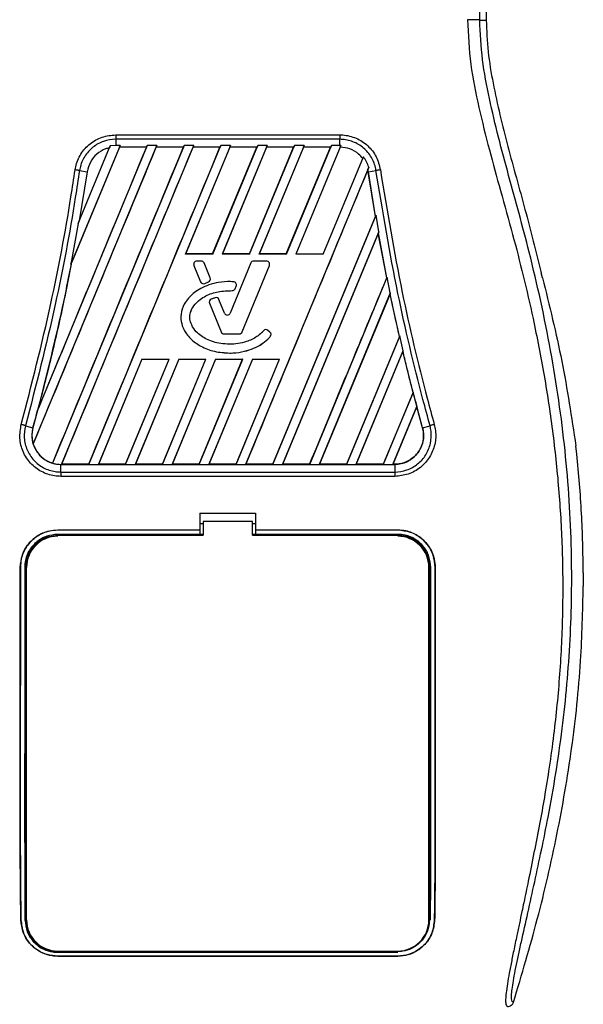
# Model space of a CAD drawing. Header units: millimetres. Extents: x 0 to 420, y 0 to 297.
# Tile 23 of 71: x 77 to 82, y 223 to 232. Entities that reach past the tile are written whole.
import ezdxf

# ---------------------------------------------------------------- set-up
doc = ezdxf.new("R2010")
doc.units = ezdxf.units.MM

msp = doc.modelspace()

# ---------------------------------------------------------------- linework, layer by layer
at = {"color": 7, "linetype": 'Continuous', "lineweight": 25}
for p, q in [((81.05496, 233.48273), (81.05496, 232.10156)), ((80.99717, 232.10156), (81.05496, 232.10156)), ((77.73625, 231.07325), (79.74408, 231.07325)), ((77.73625, 231.03331), (77.73625, 230.97893)), ((79.74407, 231.03331), (77.73625, 231.03331)), ((79.74407, 230.97893), (79.74407, 231.03331)), ((76.99739, 228.30455), (78.10516, 230.97893)), ((78.01941, 230.97893), (77.03944, 228.61305)), ((78.34915, 230.97893), (77.1704, 228.13317)), ((77.25166, 228.12235), (78.43489, 230.97893)), ((77.77542, 230.97893), (77.33494, 229.9155)), ((77.76973, 230.96215), (77.3429, 229.93218)), ((77.39932, 230.27795), (77.68785, 230.97453)), ((77.49566, 228.12235), (78.67889, 230.97893)), ((77.68785, 230.97453), (77.68026, 230.9569)), ((77.73625, 230.97893), (77.68785, 230.97453)), ((77.77542, 230.97893), (77.73625, 230.97893)), ((77.76913, 230.96303), (77.77542, 230.97893)), ((78.01253, 230.96303), (77.76913, 230.96303)), ((77.76913, 230.96303), (77.76973, 230.96215)), ((78.0112, 230.96215), (77.76973, 230.96215)), ((78.01253, 230.96303), (78.0112, 230.96215)), ((78.01253, 230.96303), (78.01941, 230.97893)), ((78.10516, 230.97893), (78.01941, 230.97893)), ((78.10516, 230.97893), (78.09887, 230.96303)), ((78.34227, 230.96303), (78.09887, 230.96303)), ((78.09947, 230.96215), (78.09887, 230.96303)), ((78.34094, 230.96215), (78.09947, 230.96215)), ((78.34227, 230.96303), (78.34094, 230.96215)), ((78.34227, 230.96303), (78.34915, 230.97893)), ((78.43489, 230.97893), (78.34915, 230.97893)), ((78.76463, 230.97893), (78.36141, 230.00547)), ((78.75894, 230.96215), (78.36289, 230.00646)), ((78.43489, 230.97893), (78.42861, 230.96303)), ((78.67201, 230.96303), (78.42861, 230.96303)), ((78.4292, 230.96215), (78.42861, 230.96303)), ((78.67068, 230.96215), (78.4292, 230.96215)), ((78.60475, 230.00646), (79.00041, 230.96215)), ((78.60541, 230.00547), (79.00863, 230.97893)), ((78.67068, 230.96215), (78.67201, 230.96303)), ((78.67889, 230.97893), (78.67201, 230.96303)), ((78.76463, 230.97893), (78.67889, 230.97893)), ((79.09437, 230.97893), (78.69115, 230.00547)), ((79.08868, 230.96215), (78.69262, 230.00646)), ((78.75835, 230.96303), (78.76463, 230.97893)), ((79.00175, 230.96303), (78.75835, 230.96303)), ((78.75835, 230.96303), (78.75894, 230.96215)), ((79.00041, 230.96215), (78.75894, 230.96215)), ((78.93448, 230.00646), (79.33015, 230.96215)), ((78.93514, 230.00547), (79.33836, 230.97893)), ((79.00041, 230.96215), (79.00175, 230.96303)), ((79.00863, 230.97893), (79.00175, 230.96303)), ((79.09437, 230.97893), (79.00863, 230.97893)), ((79.42411, 230.97893), (79.02089, 230.00547)), ((79.41842, 230.96215), (79.02236, 230.00646)), ((79.08808, 230.96303), (79.09437, 230.97893)), ((79.33148, 230.96303), (79.08808, 230.96303)), ((79.08808, 230.96303), (79.08868, 230.96215)), ((79.33015, 230.96215), (79.08868, 230.96215)), ((79.26422, 230.00646), (79.65989, 230.96215)), ((79.26488, 230.00547), (79.6681, 230.97893)), ((79.33015, 230.96215), (79.33148, 230.96303)), ((79.33836, 230.97893), (79.33148, 230.96303)), ((79.42411, 230.97893), (79.33836, 230.97893)), ((79.75377, 230.97875), (79.35062, 230.00547)), ((79.41782, 230.96303), (79.42411, 230.97893)), ((79.66122, 230.96303), (79.41782, 230.96303)), ((79.41782, 230.96303), (79.41842, 230.96215)), ((79.65989, 230.96215), (79.41842, 230.96215)), ((79.65989, 230.96215), (79.66122, 230.96303)), ((79.6681, 230.97893), (79.66122, 230.96303)), ((79.74407, 230.97893), (79.6681, 230.97893)), ((79.75377, 230.97875), (79.74407, 230.97893)), ((79.74755, 230.96301), (79.75377, 230.97875)), ((79.59462, 230.00547), (79.95528, 230.87619)), ((79.95528, 230.87619), (79.9491, 230.86189)), ((80.00261, 230.78345), (78.90035, 228.12235)), ((79.99527, 230.76519), (80.00261, 230.78345)), ((77.4807, 230.74287), (77.40996, 230.30392)), ((77.41234, 230.75404), (77.4807, 230.74287)), ((79.99527, 230.76519), (79.99503, 230.76224)), ((79.99872, 230.74273), (79.99503, 230.76224)), ((79.99962, 230.74287), (79.99527, 230.76519)), ((79.99872, 230.74273), (79.99962, 230.74287)), ((80.06281, 230.34242), (79.99872, 230.74273)), ((79.99962, 230.74287), (80.06798, 230.75404)), ((80.06376, 230.34232), (79.99962, 230.74287)), ((79.14379, 228.12318), (80.06281, 230.34242)), ((79.14434, 228.12235), (80.06861, 230.35374)), ((80.06281, 230.34242), (80.06376, 230.34232)), ((80.06861, 230.35374), (80.06376, 230.34232)), ((80.09311, 230.20588), (80.06861, 230.35374)), ((77.39932, 230.27795), (77.33494, 229.9155)), ((77.40996, 230.30392), (77.39932, 230.27795)), ((80.09311, 230.20588), (79.23009, 228.12235)), ((80.08891, 230.19312), (79.23133, 228.12318)), ((80.08926, 230.19634), (80.08891, 230.19312)), ((80.16487, 229.7926), (80.08891, 230.19312)), ((80.08926, 230.19634), (80.09311, 230.20588)), ((80.16582, 229.79251), (80.08926, 230.19634)), ((78.36141, 230.00547), (78.36289, 230.00646)), ((78.60541, 230.00547), (78.36141, 230.00547)), ((78.60475, 230.00646), (78.36289, 230.00646)), ((78.60475, 230.00646), (78.60541, 230.00547)), ((78.69115, 230.00547), (78.69262, 230.00646)), ((78.93514, 230.00547), (78.69115, 230.00547)), ((78.93448, 230.00646), (78.69262, 230.00646)), ((78.93448, 230.00646), (78.93514, 230.00547)), ((79.02089, 230.00547), (79.02236, 230.00646)), ((79.26488, 230.00547), (79.02089, 230.00547)), ((79.26422, 230.00646), (79.02236, 230.00646)), ((79.26422, 230.00646), (79.26488, 230.00547)), ((79.59462, 230.00547), (79.35062, 230.00547)), ((77.33494, 229.9155), (77.34202, 229.93244)), ((77.34202, 229.93244), (77.3429, 229.93218)), ((78.43679, 229.90454), (78.4367, 229.9045)), ((78.4367, 229.9045), (78.49715, 229.75643)), ((78.43679, 229.90454), (78.49724, 229.75646)), ((78.46266, 229.94304), (78.46266, 229.94314)), ((78.50189, 229.94314), (78.46266, 229.94314)), ((78.50189, 229.94304), (78.46266, 229.94304)), ((78.50189, 229.94304), (78.50189, 229.94314)), ((78.52776, 229.92566), (78.52785, 229.9257)), ((78.58237, 229.79193), (78.52776, 229.92566)), ((78.58245, 229.79196), (78.52785, 229.9257)), ((78.94613, 229.9257), (78.76295, 229.47705)), ((78.94622, 229.92566), (78.76304, 229.47701)), ((78.87025, 229.30871), (79.11352, 229.90454)), ((78.87034, 229.30867), (79.11361, 229.9045)), ((78.94622, 229.92566), (78.94613, 229.9257)), ((78.97209, 229.94304), (78.97209, 229.94314)), ((79.08765, 229.94314), (78.97209, 229.94314)), ((79.08765, 229.94304), (78.97209, 229.94304)), ((79.08765, 229.94304), (79.08765, 229.94314)), ((79.11352, 229.90454), (79.11361, 229.9045)), ((81.55982, 229.7929), (81.54845, 229.8387)), ((78.49724, 229.75646), (78.49715, 229.75643)), ((78.53414, 229.74135), (78.56752, 229.75569)), ((78.53414, 229.74135), (78.53418, 229.74126)), ((78.53418, 229.74126), (78.56756, 229.7556)), ((78.56752, 229.75569), (78.56756, 229.7556)), ((78.58237, 229.79193), (78.58245, 229.79196)), ((78.79117, 229.75775), (78.79118, 229.75785)), ((78.80543, 229.69542), (78.81533, 229.71907)), ((78.80552, 229.69538), (78.81542, 229.71903)), ((78.81533, 229.71907), (78.81542, 229.71903)), ((79.47408, 228.12235), (80.16813, 229.79793)), ((80.16487, 229.7926), (80.16582, 229.79251)), ((80.16813, 229.79793), (80.16582, 229.79251)), ((80.19624, 229.65879), (80.16813, 229.79793)), ((78.77967, 229.67827), (78.77967, 229.67817)), ((78.80543, 229.69542), (78.80552, 229.69538)), ((80.19624, 229.65879), (79.55982, 228.12235)), ((80.19389, 229.6506), (79.56107, 228.12318)), ((80.19418, 229.65369), (80.19389, 229.6506)), ((80.19418, 229.65369), (80.19624, 229.65879)), ((78.57561, 229.56453), (78.57552, 229.56449)), ((78.57552, 229.56449), (78.67996, 229.30867)), ((78.57561, 229.56453), (78.68005, 229.30871)), ((78.59084, 229.60093), (78.5908, 229.60102)), ((78.62758, 229.61406), (78.62755, 229.61416)), ((78.66159, 229.59789), (78.66168, 229.59793)), ((78.71094, 229.47701), (78.66159, 229.59789)), ((78.71103, 229.47705), (78.66168, 229.59793)), ((78.71094, 229.47701), (78.71103, 229.47705)), ((78.76304, 229.47701), (78.76295, 229.47705)), ((78.68005, 229.30871), (78.67996, 229.30867)), ((78.70592, 229.29132), (78.70592, 229.29123)), ((78.70592, 229.29132), (78.84438, 229.29132)), ((78.70592, 229.29123), (78.84438, 229.29123)), ((78.84438, 229.29132), (78.84438, 229.29123)), ((78.87025, 229.30871), (78.87034, 229.30867)), ((79.06109, 229.31915), (79.06102, 229.31921)), ((79.10007, 229.32226), (79.10013, 229.32234)), ((79.11817, 229.30717), (79.10007, 229.32226)), ((79.11823, 229.30724), (79.10013, 229.32234)), ((79.11817, 229.30717), (79.11823, 229.30724)), ((80.28038, 229.27289), (79.80382, 228.12235)), ((80.27846, 229.26837), (80.28038, 229.27289)), ((80.31099, 229.13976), (80.28038, 229.27289)), ((79.1213, 229.2673), (79.12137, 229.26724)), ((80.2775, 229.26845), (79.80326, 228.12318)), ((80.27846, 229.26837), (80.2775, 229.26845)), ((78.75854, 229.11918), (78.75854, 229.11908)), ((79.88956, 228.12235), (80.31099, 229.13976)), ((79.8908, 228.12318), (80.30914, 229.1328)), ((80.30914, 229.1328), (80.30937, 229.13576)), ((80.3996, 228.76704), (80.30914, 229.1328)), ((80.31099, 229.13976), (80.30937, 229.13576)), ((77.97139, 229.06386), (77.5814, 228.12235)), ((77.97202, 229.06291), (77.58264, 228.12318)), ((77.82484, 228.12318), (78.21396, 229.06291)), ((77.82539, 228.12235), (78.21538, 229.06386)), ((78.30112, 229.06386), (77.91114, 228.12235)), ((78.30176, 229.06291), (77.91238, 228.12318)), ((77.97139, 229.06386), (78.21538, 229.06386)), ((77.97202, 229.06291), (77.97139, 229.06386)), ((77.97202, 229.06291), (78.21396, 229.06291)), ((78.15457, 228.12318), (78.54369, 229.06291)), ((78.15513, 228.12235), (78.54512, 229.06386)), ((78.21538, 229.06386), (78.21396, 229.06291)), ((78.63086, 229.06386), (78.24087, 228.12235)), ((78.6315, 229.06291), (78.24212, 228.12318)), ((78.30112, 229.06386), (78.54512, 229.06386)), ((78.30176, 229.06291), (78.30112, 229.06386)), ((78.30176, 229.06291), (78.54369, 229.06291)), ((78.48431, 228.12318), (78.87343, 229.06291)), ((78.48487, 228.12235), (78.87485, 229.06386)), ((78.54512, 229.06386), (78.54369, 229.06291)), ((78.9606, 229.06386), (78.57061, 228.12235)), ((78.96123, 229.06291), (78.57186, 228.12318)), ((78.63086, 229.06386), (78.87485, 229.06386)), ((78.6315, 229.06291), (78.63086, 229.06386)), ((78.6315, 229.06291), (78.87343, 229.06291)), ((78.81405, 228.12318), (79.20317, 229.06291)), ((78.81461, 228.12235), (79.20459, 229.06386)), ((78.87485, 229.06386), (78.87343, 229.06291)), ((78.9606, 229.06386), (79.20459, 229.06386)), ((78.96123, 229.06291), (78.9606, 229.06386)), ((78.96123, 229.06291), (79.20317, 229.06291)), ((79.20459, 229.06386), (79.20317, 229.06291)), ((80.3996, 228.76704), (80.133, 228.12318)), ((80.40089, 228.76776), (80.13355, 228.12235)), ((80.40055, 228.76697), (80.3996, 228.76704)), ((80.40055, 228.76697), (80.40089, 228.76776)), ((80.42088, 228.68877), (80.40089, 228.76776)), ((80.48519, 228.44965), (80.42088, 228.68878)), ((77.03944, 228.61305), (77.0438, 228.62596)), ((80.2193, 228.12235), (80.43372, 228.64001)), ((80.22054, 228.12318), (80.43353, 228.63719)), ((80.43353, 228.63719), (80.43372, 228.64001)), ((80.48431, 228.44941), (80.43353, 228.63719)), ((76.92849, 228.46858), (76.99512, 228.44965)), ((76.99515, 228.44965), (76.99512, 228.44965)), ((80.48431, 228.44941), (80.48519, 228.44965)), ((80.48519, 228.44965), (80.55182, 228.46858)), ((76.99739, 228.30455), (76.99831, 228.30451)), ((81.86743, 228.21313), (81.85842, 228.28946)), ((77.16992, 228.13419), (77.1704, 228.13317)), ((77.25291, 228.12318), (77.25166, 228.12235)), ((77.4951, 228.12318), (77.25291, 228.12318)), ((77.4951, 228.12318), (77.49566, 228.12235)), ((77.5814, 228.12235), (77.58264, 228.12318)), ((77.82484, 228.12318), (77.58264, 228.12318)), ((77.82484, 228.12318), (77.82539, 228.12235)), ((77.91114, 228.12235), (77.91238, 228.12318)), ((78.15457, 228.12318), (77.91238, 228.12318)), ((78.15457, 228.12318), (78.15513, 228.12235)), ((78.24087, 228.12235), (78.24212, 228.12318)), ((78.48431, 228.12318), (78.24212, 228.12318)), ((78.48431, 228.12318), (78.48487, 228.12235)), ((78.57061, 228.12235), (78.57186, 228.12318)), ((78.81405, 228.12318), (78.57186, 228.12318)), ((78.81405, 228.12318), (78.81461, 228.12235)), ((78.90035, 228.12235), (78.90159, 228.12318)), ((79.14379, 228.12318), (78.90159, 228.12318)), ((79.14379, 228.12318), (79.14434, 228.12235)), ((79.23009, 228.12235), (79.23133, 228.12318)), ((79.47352, 228.12318), (79.23133, 228.12318)), ((79.47352, 228.12318), (79.47408, 228.12235)), ((79.55982, 228.12235), (79.56107, 228.12318)), ((79.80326, 228.12318), (79.56107, 228.12318)), ((79.80382, 228.12235), (79.80326, 228.12318)), ((79.8908, 228.12318), (79.88956, 228.12235)), ((80.133, 228.12318), (79.8908, 228.12318)), ((80.13355, 228.12235), (80.133, 228.12318)), ((80.22054, 228.12318), (80.2193, 228.12235)), ((80.23589, 228.12318), (80.22054, 228.12318)), ((80.23589, 228.12318), (80.23589, 228.12225)), ((77.24443, 228.12235), (77.24443, 228.12225)), ((77.24443, 228.12235), (77.25166, 228.12235)), ((77.24443, 228.05375), (77.24443, 228.12225)), ((77.24443, 228.12225), (80.23589, 228.12225)), ((77.24443, 228.05375), (80.23589, 228.05375)), ((77.49566, 228.12235), (77.5814, 228.12235)), ((77.82539, 228.12235), (77.91114, 228.12235)), ((78.15513, 228.12235), (78.24087, 228.12235)), ((78.48487, 228.12235), (78.57061, 228.12235)), ((78.81461, 228.12235), (78.90035, 228.12235)), ((79.14434, 228.12235), (79.23009, 228.12235)), ((79.47408, 228.12235), (79.55982, 228.12235)), ((79.80382, 228.12235), (79.88956, 228.12235)), ((80.13355, 228.12235), (80.2193, 228.12235)), ((80.23589, 228.12225), (80.23589, 228.05375)), ((80.23589, 228.01474), (77.24443, 228.01474)), ((78.49091, 227.68486), (78.98941, 227.68486)), ((78.49091, 227.68486), (78.49091, 227.5344)), ((78.98941, 227.68486), (78.98941, 227.5344)), ((78.5186, 227.60925), (78.5186, 227.48739)), ((78.96171, 227.60925), (78.5186, 227.60925)), ((78.96171, 227.48739), (78.96171, 227.60925)), ((77.21697, 227.5344), (78.49091, 227.5344)), ((77.21697, 227.53392), (77.21697, 227.5344)), ((78.49091, 227.53392), (77.21697, 227.53392)), ((78.5186, 227.58979), (78.49091, 227.58979)), ((78.49091, 227.5344), (78.49091, 227.53392)), ((78.49091, 227.53392), (78.49091, 227.49522)), ((78.98941, 227.58979), (78.96171, 227.58979)), ((78.98941, 227.5344), (80.26335, 227.5344)), ((78.98941, 227.5344), (78.98941, 227.53392)), ((78.98941, 227.53392), (78.98941, 227.49522)), ((80.26335, 227.53392), (78.98941, 227.53392)), ((80.26335, 227.53392), (80.26335, 227.5344)), ((78.49091, 227.49522), (77.21697, 227.49522)), ((77.45112, 227.49261), (77.25976, 227.49261)), ((78.49091, 227.49522), (78.49091, 227.49279)), ((78.5186, 227.49279), (78.49091, 227.49279)), ((78.98941, 227.49279), (78.96171, 227.49279)), ((80.26335, 227.49522), (78.98941, 227.49522)), ((78.98941, 227.49522), (78.98941, 227.49279)), ((80.22055, 227.49261), (80.0292, 227.49261)), ((76.8826, 227.19967), (76.88212, 227.19967)), ((76.93809, 224.04251), (76.93809, 227.19966)), ((80.54222, 224.04251), (80.54222, 227.19966)), ((80.59771, 227.19967), (80.5982, 227.19967)), ((81.92501, 227.15208), (81.92501, 227.03264)), ((76.88748, 224.04224), (76.88695, 224.04224)), ((80.59284, 224.04224), (80.59337, 224.04224)), ((77.21697, 223.75222), (80.26335, 223.75222)), ((77.21697, 223.7191), (80.26335, 223.7191)), ((77.21697, 223.7191), (77.21697, 223.7185)), ((80.26335, 223.7185), (77.21697, 223.7185)), ((77.25401, 223.75469), (77.24995, 223.75849)), ((77.25401, 223.75469), (77.45688, 223.75469)), ((78.70337, 223.75888), (78.7078, 223.75445)), ((78.7078, 223.75888), (78.7078, 223.75445)), ((78.77251, 223.75445), (78.7078, 223.75445)), ((78.77251, 223.75445), (78.77693, 223.75886)), ((78.77251, 223.75445), (78.77251, 223.75886)), ((80.02344, 223.75469), (80.01931, 223.75856)), ((80.02344, 223.75469), (80.22631, 223.75469)), ((80.26335, 223.7191), (80.26335, 223.7185))]:
    msp.add_line(p, q, dxfattribs=at)
at = {"color": 7, "linetype": 'Continuous', "lineweight": 25, "flags": 128}
for points in [[(77.21697, 227.48739), (77.52716, 227.48739), (78.5186, 227.48739)], [(78.96171, 227.48739), (79.51563, 227.48739), (80.26335, 227.48739)]]:
    msp.add_lwpolyline(points, dxfattribs=at)
at = {"color": 7, "linetype": 'Continuous', "lineweight": 25}
for centre, radius, start, end in [((78.46266, 229.9151), 0.02804, 90, 202.209257), ((78.46266, 229.9151), 0.02794, 90, 202.209257), ((78.50189, 229.9151), 0.02804, 22.209268, 90), ((78.50189, 229.9151), 0.02794, 22.209268, 90), ((78.97209, 229.9151), 0.02804, 90, 157.790711), ((78.97209, 229.9151), 0.02794, 90, 157.790711), ((79.08765, 229.9151), 0.02804, 337.790712, 90), ((79.08765, 229.9151), 0.02794, 337.790712, 90), ((78.52311, 229.76703), 0.02804, 202.209257, 293.245837), ((78.52311, 229.76703), 0.02794, 202.209257, 293.245837), ((78.55649, 229.78137), 0.02794, 293.245837, 22.209268), ((78.55649, 229.78137), 0.02804, 293.245837, 22.209268), ((78.78955, 229.72985), 0.02794, 337.290493, 86.671349), ((78.78955, 229.72985), 0.02804, 337.290493, 86.671349), ((78.77965, 229.70621), 0.02794, 270.034995, 337.290493), ((78.77965, 229.70621), 0.02804, 270.034995, 337.290493), ((78.60148, 229.57509), 0.02804, 112.378703, 202.209291), ((78.60148, 229.57509), 0.02794, 112.378703, 202.209291), ((78.63572, 229.58733), 0.02804, 22.209261, 106.934979), ((78.63572, 229.58733), 0.02794, 22.209261, 106.934979), ((78.73699, 229.48764), 0.02814, 202.209261, 337.790711), ((78.73699, 229.48764), 0.02804, 202.209261, 337.790711), ((78.70592, 229.31927), 0.02804, 202.209291, 270), ((78.70592, 229.31927), 0.02794, 202.209291, 270), ((78.84438, 229.31927), 0.02794, 270, 337.790712), ((78.84438, 229.31927), 0.02804, 270, 337.790712), ((79.08217, 229.30081), 0.02804, 50.16689, 138.977091), ((79.08217, 229.30081), 0.02794, 50.16689, 138.977091), ((79.10027, 229.28571), 0.02794, 318.805903, 50.16689), ((79.10027, 229.28571), 0.02804, 318.805903, 50.16689), ((99.19171, 233.60674), 19.4044, 194.681483, 194.830401), ((58.28861, 233.60674), 19.4044, 344.587332, 345.087235), ((77.24443, 228.38092), 0.25857, 164.587332, 197.180089), ((77.24443, 228.38092), 0.25857, 253.364009, 270), ((77.21697, 227.19966), 0.27888, 90, 180), ((80.26335, 227.19966), 0.27888, 0, 90), ((77.21697, 224.04251), 0.27888, 180, 270), ((80.26335, 224.04251), 0.27888, 270, 0)]:
    msp.add_arc(centre, radius, start, end, dxfattribs=at)
for points, knots in [([(80.99717, 232.10156), (80.99756, 232.2509), (80.99836, 232.55463), (80.99993, 233.01769), (81.00178, 233.48889), (81.0038, 233.94253), (81.0059, 234.37297), (81.00751, 234.6807), (81.00863, 234.88708), (81.00921, 234.99342), (81.00981, 235.1018), (81.01043, 235.21222), (81.01107, 235.32469), (81.01172, 235.43747), (81.01241, 235.55664), (81.01318, 235.68832), (81.01408, 235.84035), (81.01509, 236.01272), (81.01619, 236.19748), (81.0174, 236.4024), (81.01878, 236.62284), (81.02054, 236.85793), (81.02285, 237.07996), (81.02613, 237.28336), (81.03079, 237.46725), (81.03766, 237.63943), (81.04574, 237.77963), (81.05389, 237.89661), (81.06142, 237.99161), (81.06802, 238.07339), (81.07445, 238.12585), (81.0794, 238.14759), (81.08354, 238.15834), (81.08692, 238.16375), (81.09049, 238.16659), (81.09293, 238.16661), (81.09418, 238.16662)], [0, 0, 0, 0, 0.06946876, 0.14129082, 0.21546943, 0.28878046, 0.35249328, 0.41592792, 0.43212319, 0.44863682, 0.46546884, 0.48261925, 0.50008806, 0.51787528, 0.53516899, 0.55562395, 0.57924015, 0.60601761, 0.63595633, 0.6653451, 0.70151587, 0.73871879, 0.77505525, 0.80544439, 0.8348007, 0.86386977, 0.89313471, 0.91269266, 0.93347159, 0.95287654, 0.9643483, 0.97519881, 0.98089522, 0.9869973, 0.99335869, 1, 1, 1, 1]), ([(80.88682, 232.10463), (80.89387, 231.97056), (80.90781, 231.70548), (80.98773, 231.318), (81.0808, 230.94257), (81.18556, 230.56482), (81.29062, 230.18984), (81.38905, 229.80818), (81.48587, 229.38736), (81.57795, 228.91475), (81.6563, 228.39487), (81.71049, 227.87231), (81.74047, 227.33966), (81.74315, 226.7968), (81.71723, 226.24551), (81.67169, 225.78326), (81.62154, 225.41504), (81.57883, 225.1488), (81.53257, 224.89383), (81.4831, 224.64327), (81.44277, 224.44098), (81.41213, 224.29322), (81.39325, 224.20256), (81.37311, 224.10757), (81.35214, 224.00861), (81.33231, 223.91473), (81.31514, 223.83342), (81.30159, 223.76798), (81.28898, 223.70624), (81.27739, 223.64805), (81.26321, 223.57426), (81.24796, 223.48924), (81.23544, 223.40512), (81.22905, 223.34108), (81.22909, 223.29758), (81.23465, 223.27155), (81.24288, 223.26858), (81.24707, 223.26707)], [0, 0, 0, 0, 0.0416065, 0.0822607, 0.1224589, 0.1616664, 0.2038605, 0.2432792, 0.2839298, 0.3378062, 0.3926111, 0.4469834, 0.500736, 0.5580634, 0.6153257, 0.6718893, 0.7021057, 0.7306132, 0.7555393, 0.7824984, 0.8098129, 0.8199097, 0.8308441, 0.8397938, 0.8517874, 0.8646543, 0.8727782, 0.8813003, 0.8891477, 0.8967682, 0.9048894, 0.9206626, 0.9367507, 0.9525373, 0.9679622, 0.9836747, 1, 1, 1, 1]), ([(80.99717, 232.10156), (80.99464, 232.10193), (80.9894, 232.10269), (80.96333, 232.10369), (80.92744, 232.10441), (80.90003, 232.10456), (80.88682, 232.10463)], [0, 0, 0, 0, 0.2412015, 0.5, 0.7587985, 1, 1, 1, 1]), ([(81.30021, 223.30608), (81.29609, 223.3073), (81.28789, 223.30973), (81.28205, 223.33377), (81.28199, 223.37532), (81.28856, 223.43673), (81.30155, 223.51699), (81.32016, 223.61369), (81.34336, 223.72412), (81.37859, 223.88467), (81.42829, 224.10482), (81.48922, 224.38147), (81.55122, 224.67004), (81.64405, 225.12621), (81.74497, 225.75256), (81.81629, 226.55076), (81.8288, 227.38306), (81.77286, 228.2489), (81.64284, 229.14234), (81.48804, 229.8475), (81.35033, 230.36778), (81.25579, 230.71004), (81.16374, 231.05272), (81.0822, 231.39738), (81.01447, 231.74633), (81.00295, 231.98291), (80.99717, 232.10156)], [0, 0, 0, 0, 0.0154023, 0.0306186, 0.0458978, 0.0611515, 0.0763524, 0.0916759, 0.1069667, 0.1223964, 0.1531196, 0.1841395, 0.2146453, 0.2457555, 0.3295656, 0.4129092, 0.4960821, 0.5895924, 0.6838677, 0.7780859, 0.8151003, 0.8521196, 0.8891029, 0.926018, 0.9628961, 1, 1, 1, 1]), ([(81.05496, 232.10156), (81.05886, 232.00665), (81.06667, 231.81669), (81.13202, 231.43804), (81.24553, 230.9677), (81.40563, 230.40624), (81.50084, 230.02788), (81.54845, 229.8387)], [0, 0, 0, 0, 0.1226487, 0.2454767, 0.4957363, 0.7478713, 1, 1, 1, 1]), ([(77.3734, 230.76007), (77.37494, 230.76902), (77.38347, 230.81846), (77.41951, 230.90473), (77.50274, 230.99782), (77.61256, 231.06108), (77.69502, 231.06919), (77.73625, 231.07325)], [0, 0, 0, 0, 0.052396, 0.2895037, 0.5264141, 0.7632194, 1, 1, 1, 1]), ([(77.73625, 231.03331), (77.73625, 231.03331), (77.69964, 231.03331), (77.62584, 231.02079), (77.528, 230.96655), (77.45344, 230.88302), (77.42178, 230.8061), (77.41354, 230.76207), (77.41234, 230.75405), (77.41234, 230.75404)], [0, 0, 0, 0, 0.0000072, 0.236697, 0.4734509, 0.7103734, 0.9475589, 0.9999928, 1, 1, 1, 1]), ([(80.06798, 230.75404), (80.06798, 230.75405), (80.06255, 230.79035), (80.0392, 230.86166), (79.97094, 230.95053), (79.87723, 231.01187), (79.79662, 231.0317), (79.75204, 231.0333), (79.74407, 231.03331), (79.74407, 231.03331)], [0, 0, 0, 0, 0.0000072, 0.2373779, 0.4746162, 0.7116191, 0.9484337, 0.9999928, 1, 1, 1, 1]), ([(79.74408, 231.07325), (79.75301, 231.07304), (79.80299, 231.0719), (79.8935, 231.04902), (79.99787, 230.98034), (80.07665, 230.88085), (80.09683, 230.80034), (80.10692, 230.76009)], [0, 0, 0, 0, 0.0515719, 0.2884831, 0.5255349, 0.7627603, 1, 1, 1, 1]), ([(76.99831, 228.30451), (77.18181, 228.74746), (77.54883, 229.63337), (77.91592, 230.51922), (78.09947, 230.96215)], [0, 0, 0, 0, 0.5000015, 1, 1, 1, 1]), ([(78.0112, 230.96215), (77.85001, 230.57279), (77.52761, 229.79405), (77.20507, 229.01533), (77.0438, 228.62596)], [0, 0, 0, 0, 0.4999874, 1, 1, 1, 1]), ([(78.34094, 230.96215), (78.14579, 230.49082), (77.75548, 229.54817), (77.36511, 228.60552), (77.16992, 228.13419)], [0, 0, 0, 0, 0.4999948, 1, 1, 1, 1]), ([(77.25291, 228.12318), (77.44894, 228.59636), (77.84102, 229.5427), (78.23314, 230.489), (78.4292, 230.96215)], [0, 0, 0, 0, 0.5000012, 1, 1, 1, 1]), ([(77.68026, 230.9569), (77.66881, 230.95385), (77.62789, 230.94296), (77.56438, 230.90426), (77.50371, 230.83236), (77.48837, 230.7727), (77.4807, 230.74287)], [0, 0, 0, 0, 0.1145462, 0.4096455, 0.704796, 1, 1, 1, 1]), ([(77.4951, 228.12318), (77.69105, 228.59634), (78.08294, 229.54266), (78.47476, 230.48899), (78.67068, 230.96215)], [0, 0, 0, 0, 0.5000012, 1, 1, 1, 1]), ([(79.9491, 230.86189), (79.93748, 230.87521), (79.90581, 230.9115), (79.83673, 230.95274), (79.77689, 230.95963), (79.74755, 230.96301)], [0, 0, 0, 0, 0.2281145, 0.6214095, 1, 1, 1, 1]), ([(80.00261, 230.78345), (79.99709, 230.79979), (79.98586, 230.83301), (79.96559, 230.86164), (79.95528, 230.87619)], [0, 0, 0, 0, 0.4916782, 1, 1, 1, 1]), ([(76.89054, 228.47918), (76.98347, 228.83906), (77.15762, 229.51349), (77.29944, 230.27864), (77.36108, 230.67985), (77.3734, 230.76007)], [0, 0, 0, 0, 0.47789779, 0.89561471, 1, 1, 1, 1]), ([(77.41234, 230.75404), (77.39999, 230.67368), (77.33823, 230.27172), (77.19601, 229.50505), (77.02158, 228.82924), (76.92849, 228.46858)], [0, 0, 0, 0, 0.1043778, 0.5220268, 1, 1, 1, 1]), ([(77.41234, 230.75404), (77.40965, 230.75448), (77.40428, 230.75534), (77.39461, 230.75685), (77.38423, 230.75845), (77.37701, 230.75953), (77.3734, 230.76007)], [0, 0, 0, 0, 0.25, 0.5, 0.75, 1, 1, 1, 1]), ([(79.99503, 230.76224), (79.81279, 230.3224), (79.44831, 229.44271), (79.08383, 228.56303), (78.90159, 228.12318)], [0, 0, 0, 0, 0.49999932, 1, 1, 1, 1]), ([(80.55182, 228.46858), (80.53054, 228.54702), (80.4241, 228.93927), (80.24357, 229.69783), (80.12911, 230.38636), (80.06798, 230.75404)], [0, 0, 0, 0, 0.10431994, 0.52169621, 1, 1, 1, 1]), ([(80.10692, 230.76009), (80.16789, 230.39307), (80.28207, 229.70589), (80.46231, 228.94886), (80.56854, 228.55744), (80.58978, 228.47916)], [0, 0, 0, 0, 0.4783741, 0.8956847, 1, 1, 1, 1]), ([(77.34202, 229.93244), (77.32578, 229.84993), (77.29321, 229.6844), (77.24079, 229.43943), (77.18546, 229.19507), (77.12772, 228.95502), (77.06461, 228.70564), (77.01926, 228.53858), (76.99512, 228.44965)], [0, 0, 0, 0, 0.165626, 0.3322637, 0.4933703, 0.6590619, 0.8185207, 1, 1, 1, 1]), ([(77.0438, 228.62596), (77.12446, 228.94598), (77.23367, 229.37929), (77.32026, 229.81758), (77.3429, 229.93218)], [0, 0, 0, 0, 0.738548, 1, 1, 1, 1]), ([(78.79118, 229.75785), (78.78232, 229.75825), (78.73791, 229.76025), (78.66344, 229.75465), (78.57375, 229.73243), (78.50074, 229.70089), (78.44239, 229.66368), (78.39697, 229.62226), (78.35371, 229.56742), (78.31953, 229.49318), (78.31834, 229.40455), (78.34115, 229.33797), (78.37163, 229.28758), (78.41806, 229.23308), (78.48314, 229.18609), (78.55815, 229.15243), (78.64447, 229.1258), (78.71255, 229.12179), (78.75854, 229.11908)], [0, 0, 0, 0, 0.02164852, 0.10856956, 0.18114399, 0.24640746, 0.30191158, 0.34940667, 0.39578704, 0.47203869, 0.54418643, 0.60641958, 0.64144693, 0.68756284, 0.78047139, 0.83427928, 0.88806014, 1, 1, 1, 1]), ([(78.79117, 229.75775), (78.78232, 229.75815), (78.73791, 229.76015), (78.66344, 229.75456), (78.57377, 229.73233), (78.50078, 229.7008), (78.44244, 229.6636), (78.39703, 229.62218), (78.35379, 229.56736), (78.31963, 229.49315), (78.31844, 229.40455), (78.34124, 229.338), (78.37171, 229.28763), (78.41813, 229.23314), (78.4832, 229.18617), (78.55818, 229.15252), (78.64448, 229.12589), (78.71256, 229.12189), (78.75854, 229.11918)], [0, 0, 0, 0, 0.021654, 0.108597, 0.1811744, 0.2464393, 0.3019418, 0.3494353, 0.3958126, 0.4720538, 0.5441906, 0.6064137, 0.6414373, 0.6875521, 0.7804583, 0.8342673, 0.8880492, 1, 1, 1, 1]), ([(79.47352, 228.12318), (79.60224, 228.43406), (79.83265, 228.99054), (80.06314, 229.54701), (80.16487, 229.7926)], [0, 0, 0, 0, 0.5586506, 1, 1, 1, 1]), ([(81.55982, 229.7929), (81.62087, 229.54482), (81.74317, 229.04785), (81.81996, 228.54253), (81.85842, 228.28946)], [0, 0, 0, 0, 0.4991859, 1, 1, 1, 1]), ([(79.06109, 229.31915), (79.05506, 229.31263), (79.02526, 229.28043), (78.97257, 229.24663), (78.90007, 229.21778), (78.8072, 229.1962), (78.70541, 229.19705), (78.61111, 229.21761), (78.53433, 229.24746), (78.46386, 229.29702), (78.41656, 229.36443), (78.39747, 229.42545), (78.40344, 229.48669), (78.43495, 229.54933), (78.48671, 229.59625), (78.55908, 229.64333), (78.65679, 229.67424), (78.73784, 229.6769), (78.77967, 229.67827)], [0, 0, 0, 0, 0.0204815, 0.1012371, 0.1411481, 0.2005339, 0.3202598, 0.3720973, 0.4227446, 0.5098339, 0.5661373, 0.6101353, 0.6545125, 0.7046097, 0.7684411, 0.8131858, 0.9035777, 1, 1, 1, 1]), ([(79.06102, 229.31921), (79.05499, 229.3127), (79.02519, 229.2805), (78.97251, 229.24671), (78.90003, 229.21787), (78.80717, 229.1963), (78.70541, 229.19715), (78.61113, 229.21771), (78.53437, 229.24754), (78.46393, 229.29709), (78.41665, 229.36447), (78.39757, 229.42546), (78.40353, 229.48666), (78.43503, 229.54927), (78.48677, 229.59617), (78.55912, 229.64323), (78.6568, 229.67414), (78.73784, 229.6768), (78.77967, 229.67817)], [0, 0, 0, 0, 0.0204876, 0.10124655, 0.14115925, 0.20055111, 0.32028904, 0.37212729, 0.42277659, 0.50986507, 0.56615707, 0.61014236, 0.65450704, 0.70459387, 0.7684171, 0.81316291, 0.90355695, 1, 1, 1, 1]), ([(80.2775, 229.26845), (80.25351, 229.37511), (80.22489, 229.50234), (80.1982, 229.62998), (80.19389, 229.6506)], [0, 0, 0, 0, 0.8384081, 1, 1, 1, 1]), ([(80.27846, 229.26837), (80.26404, 229.33198), (80.23496, 229.4602), (80.20785, 229.58886), (80.19418, 229.65369)], [0, 0, 0, 0, 0.49605747, 1, 1, 1, 1]), ([(78.62755, 229.61416), (78.62332, 229.61282), (78.615, 229.6102), (78.60275, 229.60581), (78.59479, 229.60262), (78.5908, 229.60102)], [0, 0, 0, 0, 0.3405858, 0.6701326, 1, 1, 1, 1]), ([(78.62758, 229.61406), (78.62335, 229.61273), (78.61503, 229.61011), (78.60278, 229.60572), (78.59482, 229.60253), (78.59084, 229.60093)], [0, 0, 0, 0, 0.340666, 0.67017272, 1, 1, 1, 1]), ([(78.75854, 229.11918), (78.76741, 229.11932), (78.81187, 229.12001), (78.88459, 229.13083), (78.99363, 229.16639), (79.07243, 229.21457), (79.11407, 229.2595), (79.1213, 229.2673)], [0, 0, 0, 0, 0.06610308, 0.33163384, 0.54336895, 0.92075075, 1, 1, 1, 1]), ([(78.75854, 229.11908), (78.76741, 229.11922), (78.81187, 229.11991), (78.88459, 229.13073), (78.99365, 229.16629), (79.07248, 229.21448), (79.11414, 229.25943), (79.12137, 229.26724)], [0, 0, 0, 0, 0.0660895, 0.3315654, 0.5433039, 0.9206958, 1, 1, 1, 1]), ([(80.40055, 228.76697), (80.39015, 228.80767), (80.37008, 228.88618), (80.33965, 229.00911), (80.31998, 229.09142), (80.30937, 229.13576)], [0, 0, 0, 0, 0.33173267, 0.63995822, 1, 1, 1, 1]), ([(77.24443, 228.01474), (77.22575, 228.01561), (77.16597, 228.01838), (77.06832, 228.05205), (76.9689, 228.12857), (76.90122, 228.23391), (76.86939, 228.35658), (76.88349, 228.43831), (76.89054, 228.47918)], [0, 0, 0, 0, 0.08333741, 0.26669078, 0.45002272, 0.63333664, 0.81664971, 1, 1, 1, 1]), ([(76.92849, 228.46858), (76.92588, 228.46932), (76.92064, 228.47081), (76.91122, 228.47345), (76.9011, 228.47626), (76.89406, 228.47821), (76.89054, 228.47918)], [0, 0, 0, 0, 0.25, 0.4999999, 0.75, 1, 1, 1, 1]), ([(80.58978, 228.47916), (80.5939, 228.46095), (80.60711, 228.40263), (80.60058, 228.29959), (80.55322, 228.18342), (80.4696, 228.0902), (80.35975, 228.02693), (80.27718, 228.0188), (80.23589, 228.01474)], [0, 0, 0, 0, 0.0832071, 0.2665167, 0.4498454, 0.6332, 0.8165872, 1, 1, 1, 1]), ([(76.92849, 228.46858), (76.92849, 228.46858), (76.91874, 228.43323), (76.91117, 228.35861), (76.93751, 228.2497), (76.99845, 228.15551), (77.08709, 228.08682), (77.17433, 228.05781), (77.22775, 228.05375), (77.24443, 228.05375), (77.24443, 228.05375)], [0, 0, 0, 0, 0.0000055, 0.1832742, 0.3665623, 0.5498794, 0.7332389, 0.9166359, 0.9999945, 1, 1, 1, 1]), ([(76.99512, 228.44965), (76.99118, 228.43056), (76.98313, 228.39159), (76.98834, 228.33127), (77.00674, 228.2729), (77.03797, 228.22137), (77.07971, 228.17861), (77.1293, 228.14693), (77.18534, 228.12617), (77.22473, 228.12356), (77.24443, 228.12225)], [0, 0, 0, 0, 0.1226685, 0.2503669, 0.3773233, 0.5066033, 0.6272913, 0.7516804, 0.8758155, 1, 1, 1, 1]), ([(80.23589, 228.05375), (80.23589, 228.05375), (80.2726, 228.05375), (80.34661, 228.06632), (80.44465, 228.12074), (80.51922, 228.20458), (80.56181, 228.30829), (80.56654, 228.40003), (80.55625, 228.45254), (80.55182, 228.46858), (80.55182, 228.46858)], [0, 0, 0, 0, 0.0000055, 0.1834583, 0.3668775, 0.5502427, 0.7335551, 0.916819, 0.9999945, 1, 1, 1, 1]), ([(80.23589, 228.12225), (80.25552, 228.12355), (80.29522, 228.12618), (80.3509, 228.14691), (80.40147, 228.17919), (80.4414, 228.22047), (80.47304, 228.27202), (80.49265, 228.33172), (80.49706, 228.39438), (80.48873, 228.43317), (80.48519, 228.44965)], [0, 0, 0, 0, 0.1237655, 0.2503736, 0.3703256, 0.5005035, 0.6094744, 0.7500718, 0.8937812, 1, 1, 1, 1]), ([(80.48431, 228.44941), (80.48685, 228.43857), (80.49595, 228.39962), (80.49324, 228.32921), (80.46571, 228.25718), (80.42013, 228.19602), (80.35898, 228.14907), (80.29055, 228.12568), (80.24879, 228.12377), (80.23589, 228.12318)], [0, 0, 0, 0, 0.0706224, 0.2538188, 0.4370182, 0.5516914, 0.7348755, 0.9180598, 1, 1, 1, 1]), ([(76.99831, 228.30451), (77.00133, 228.29578), (77.01382, 228.25979), (77.05173, 228.20296), (77.11135, 228.15565), (77.15422, 228.13994), (77.16992, 228.13419)], [0, 0, 0, 0, 0.1103691, 0.4554647, 0.8005267, 1, 1, 1, 1]), ([(81.92501, 227.15208), (81.92183, 227.32906), (81.91546, 227.68344), (81.88346, 228.03643), (81.86743, 228.21313)], [0, 0, 0, 0, 0.4994117, 1, 1, 1, 1]), ([(76.88212, 227.19967), (76.88583, 227.23731), (76.89326, 227.3126), (76.95104, 227.41294), (77.03606, 227.48865), (77.1302, 227.52871), (77.19235, 227.53279), (77.21697, 227.5344)], [0, 0, 0, 0, 0.2147482, 0.4294936, 0.6443381, 0.859135, 1, 1, 1, 1]), ([(77.21697, 227.53392), (77.17938, 227.53022), (77.1042, 227.52283), (77.00403, 227.46518), (76.92839, 227.38037), (76.88833, 227.28638), (76.88423, 227.22428), (76.8826, 227.19967)], [0, 0, 0, 0, 0.214724, 0.4294492, 0.6440876, 0.8589434, 1, 1, 1, 1]), ([(80.26335, 227.5344), (80.30099, 227.5307), (80.37627, 227.5233), (80.47663, 227.46557), (80.55237, 227.38059), (80.59247, 227.28646), (80.59657, 227.2243), (80.5982, 227.19967)], [0, 0, 0, 0, 0.214717, 0.4294309, 0.6442462, 0.859057, 1, 1, 1, 1]), ([(80.59771, 227.19967), (80.594, 227.23726), (80.58658, 227.31245), (80.52889, 227.41261), (80.44403, 227.48821), (80.35004, 227.52822), (80.28796, 227.5323), (80.26335, 227.53392)], [0, 0, 0, 0, 0.2147593, 0.4295194, 0.6441992, 0.8589619, 1, 1, 1, 1]), ([(77.21697, 227.49522), (77.18374, 227.49195), (77.11728, 227.48541), (77.02869, 227.43445), (76.96184, 227.35945), (76.92642, 227.27635), (76.9228, 227.22144), (76.92136, 227.19966)], [0, 0, 0, 0, 0.2147038, 0.4294073, 0.6441163, 0.8588365, 1, 1, 1, 1]), ([(76.92919, 227.19966), (76.93142, 227.22658), (76.93633, 227.28585), (76.97841, 227.3698), (77.04771, 227.43882), (77.13146, 227.4804), (77.19034, 227.48521), (77.21697, 227.48739)], [0, 0, 0, 0, 0.1789442, 0.3940135, 0.6085391, 0.8229777, 1, 1, 1, 1]), ([(77.25392, 227.48739), (77.25456, 227.48798), (77.25644, 227.48972), (77.25844, 227.49145), (77.25976, 227.49261)], [0, 0, 0, 0, 0.33714478, 1, 1, 1, 1]), ([(77.25976, 227.49261), (77.26291, 227.49236), (77.26862, 227.49191), (77.27339, 227.48879), (77.27553, 227.48739)], [0, 0, 0, 0, 0.5523698, 1, 1, 1, 1]), ([(77.4355, 227.48739), (77.43734, 227.48866), (77.44199, 227.49186), (77.44768, 227.49232), (77.45112, 227.49261)], [0, 0, 0, 0, 0.3945827, 1, 1, 1, 1]), ([(77.45112, 227.49261), (77.45264, 227.49128), (77.45463, 227.48955), (77.45651, 227.48781), (77.45697, 227.48739)], [0, 0, 0, 0, 0.76009148, 1, 1, 1, 1]), ([(80.02336, 227.48739), (80.02399, 227.48798), (80.02587, 227.48972), (80.02787, 227.49145), (80.0292, 227.49261)], [0, 0, 0, 0, 0.33714781, 1, 1, 1, 1]), ([(80.0292, 227.49261), (80.03235, 227.49236), (80.03805, 227.49191), (80.04282, 227.48879), (80.04496, 227.48739)], [0, 0, 0, 0, 0.5523683, 1, 1, 1, 1]), ([(80.20494, 227.48739), (80.20677, 227.48866), (80.21143, 227.49186), (80.21711, 227.49232), (80.22055, 227.49261)], [0, 0, 0, 0, 0.3945836, 1, 1, 1, 1]), ([(80.22055, 227.49261), (80.22207, 227.49128), (80.22406, 227.48955), (80.22595, 227.48781), (80.2264, 227.48739)], [0, 0, 0, 0, 0.7600897, 1, 1, 1, 1]), ([(80.55895, 227.19966), (80.55568, 227.2329), (80.54913, 227.29937), (80.49814, 227.38795), (80.42312, 227.45478), (80.34001, 227.49018), (80.28511, 227.49379), (80.26335, 227.49522)], [0, 0, 0, 0, 0.2147347, 0.4294696, 0.6441983, 0.8589152, 1, 1, 1, 1]), ([(80.55113, 227.19966), (80.5489, 227.22658), (80.54399, 227.28585), (80.50191, 227.3698), (80.4326, 227.43882), (80.34886, 227.4804), (80.28997, 227.48521), (80.26335, 227.48739)], [0, 0, 0, 0, 0.1789442, 0.3940135, 0.6085392, 0.8229777, 1, 1, 1, 1]), ([(76.88695, 224.04224), (76.8856, 224.14481), (76.88285, 224.35298), (76.88131, 224.67892), (76.88123, 225.00068), (76.88136, 225.41938), (76.88174, 226.1524), (76.88197, 226.78077), (76.88212, 227.19967)], [0, 0, 0, 0, 0.1032014, 0.209437, 0.3080887, 0.4069063, 0.6046146, 1, 1, 1, 1]), ([(76.8826, 227.19967), (76.88246, 226.78027), (76.8822, 226.04454), (76.88168, 225.17809), (76.88178, 224.66074), (76.88331, 224.39656), (76.88512, 224.211), (76.88674, 224.09519), (76.88748, 224.04224)], [0, 0, 0, 0, 0.3956174, 0.694002, 0.8184956, 0.8823143, 0.9461903, 1, 1, 1, 1]), ([(76.92136, 227.19966), (76.92129, 226.78036), (76.92116, 226.10563), (76.92097, 225.30332), (76.9209, 224.8555), (76.92115, 224.59919), (76.92183, 224.34405), (76.92303, 224.16306), (76.92382, 224.04251)], [0, 0, 0, 0, 0.39569177, 0.63673231, 0.75729188, 0.81812006, 0.8788623, 1, 1, 1, 1]), ([(76.9316, 224.04251), (76.93096, 224.13979), (76.92979, 224.31572), (76.92898, 224.58488), (76.92868, 224.92467), (76.92886, 225.48867), (76.92901, 226.27616), (76.92913, 226.89183), (76.92919, 227.19966)], [0, 0, 0, 0, 0.0979851, 0.177199, 0.2565766, 0.4188669, 0.7094334, 1, 1, 1, 1]), ([(80.55113, 227.19966), (80.55115, 227.09512), (80.55124, 226.57243), (80.55138, 225.84069), (80.55158, 225.14583), (80.55154, 224.80158), (80.55136, 224.59713), (80.55076, 224.3934), (80.54986, 224.20749), (80.54906, 224.09277), (80.54871, 224.04252)], [0, 0, 0, 0, 0.0986626, 0.4933132, 0.6906392, 0.7544525, 0.8182172, 0.8835847, 0.9490068, 1, 1, 1, 1]), ([(80.55649, 224.04251), (80.55718, 224.14536), (80.55858, 224.35421), (80.55937, 224.68118), (80.55939, 225.00331), (80.55932, 225.42151), (80.55915, 226.15365), (80.55903, 226.78127), (80.55895, 227.19966)], [0, 0, 0, 0, 0.1036453, 0.2104568, 0.308984, 0.4076746, 0.6051268, 1, 1, 1, 1]), ([(80.59284, 224.04224), (80.59421, 224.14507), (80.59698, 224.35385), (80.59853, 224.68077), (80.5986, 225.00292), (80.59847, 225.4212), (80.59809, 226.15347), (80.59787, 226.7812), (80.59771, 227.19967)], [0, 0, 0, 0, 0.1036145, 0.2103949, 0.3089289, 0.4076272, 0.6050952, 1, 1, 1, 1]), ([(80.5982, 227.19967), (80.59834, 226.77582), (80.59857, 226.03801), (80.59914, 225.23353), (80.59901, 224.78633), (80.59862, 224.58478), (80.5974, 224.38409), (80.5956, 224.20232), (80.59404, 224.09049), (80.59337, 224.04224)], [0, 0, 0, 0, 0.3999906, 0.6962732, 0.7591695, 0.8220145, 0.8864876, 0.9510188, 1, 1, 1, 1]), ([(81.30021, 223.30608), (81.37375, 223.55347), (81.521, 224.04886), (81.69622, 224.80733), (81.82831, 225.57851), (81.90811, 226.32251), (81.91968, 226.80871), (81.92501, 227.03264)], [0, 0, 0, 0, 0.2041389, 0.4087775, 0.6153735, 0.8228525, 1, 1, 1, 1]), ([(77.21697, 223.7185), (77.18475, 223.72129), (77.12043, 223.72684), (77.03287, 223.76915), (76.95754, 223.83546), (76.90036, 223.92843), (76.89143, 224.00424), (76.88695, 224.04224)], [0, 0, 0, 0, 0.1760239, 0.3513633, 0.5446667, 0.7717941, 1, 1, 1, 1]), ([(76.88748, 224.04224), (76.89255, 224.0018), (76.90268, 223.92096), (76.971, 223.81809), (77.06286, 223.75021), (77.15207, 223.72205), (77.20041, 223.71985), (77.21697, 223.7191)], [0, 0, 0, 0, 0.2435251, 0.486787, 0.7352137, 0.9093266, 1, 1, 1, 1]), ([(76.92382, 224.04251), (76.92806, 224.0064), (76.93654, 223.9342), (76.99687, 223.84183), (77.07882, 223.78047), (77.15846, 223.75492), (77.20207, 223.75291), (77.21697, 223.75222)], [0, 0, 0, 0, 0.2434329, 0.4866743, 0.7321625, 0.9084465, 1, 1, 1, 1]), ([(77.21697, 223.75848), (77.18942, 223.76088), (77.135, 223.76561), (77.06014, 223.80138), (76.99516, 223.85772), (76.94359, 223.93949), (76.93571, 224.00719), (76.9316, 224.04251)], [0, 0, 0, 0, 0.1733458, 0.3424433, 0.5326111, 0.7561077, 1, 1, 1, 1]), ([(80.54871, 224.04252), (80.54467, 224.00764), (80.53656, 223.93766), (80.47851, 223.84745), (80.39908, 223.78693), (80.32126, 223.76126), (80.27828, 223.75921), (80.26335, 223.7585)], [0, 0, 0, 0, 0.2409648, 0.483375, 0.7285961, 0.9056857, 1, 1, 1, 1]), ([(80.26335, 223.7191), (80.2953, 223.72185), (80.35908, 223.72733), (80.44595, 223.76897), (80.52118, 223.83444), (80.57908, 223.92726), (80.58823, 224.00369), (80.59284, 224.04224)], [0, 0, 0, 0, 0.1743444, 0.3479637, 0.540069, 0.7679663, 1, 1, 1, 1]), ([(80.59337, 224.04224), (80.58833, 224.00186), (80.57826, 223.92115), (80.51023, 223.81828), (80.41841, 223.75002), (80.32899, 223.72151), (80.28009, 223.71927), (80.26335, 223.7185)], [0, 0, 0, 0, 0.24267, 0.4850883, 0.7318057, 0.908172, 1, 1, 1, 1]), ([(80.26335, 223.7585), (80.15881, 223.75852), (79.63616, 223.75865), (78.6207, 223.75907), (77.70978, 223.75869), (77.21697, 223.75848)], [0, 0, 0, 0, 0.1029393, 0.5146966, 1, 1, 1, 1]), ([(77.26789, 223.7585), (77.26766, 223.75831), (77.26505, 223.75629), (77.25996, 223.755), (77.25537, 223.75476), (77.25401, 223.75469)], [0, 0, 0, 0, 0.0649864, 0.7231566, 1, 1, 1, 1]), ([(77.45688, 223.75469), (77.45409, 223.75489), (77.44906, 223.75526), (77.44486, 223.75753), (77.44299, 223.75854)], [0, 0, 0, 0, 0.5532652, 1, 1, 1, 1]), ([(77.461, 223.75855), (77.45993, 223.75753), (77.45857, 223.75625), (77.45717, 223.75496), (77.45688, 223.75469)], [0, 0, 0, 0, 0.7900144, 1, 1, 1, 1]), ([(80.0374, 223.75855), (80.03715, 223.75835), (80.03452, 223.75631), (80.0294, 223.755), (80.0248, 223.75476), (80.02344, 223.75469)], [0, 0, 0, 0, 0.0715985, 0.7251144, 1, 1, 1, 1]), ([(80.22631, 223.75469), (80.22352, 223.75489), (80.21852, 223.75525), (80.21435, 223.75751), (80.21249, 223.75851)], [0, 0, 0, 0, 0.5563152, 1, 1, 1, 1]), ([(80.23038, 223.75851), (80.22933, 223.7575), (80.22799, 223.75623), (80.2266, 223.75496), (80.22631, 223.75469)], [0, 0, 0, 0, 0.7876998, 1, 1, 1, 1]), ([(81.24707, 223.26707), (81.25295, 223.26761), (81.26471, 223.26868), (81.2805, 223.27716), (81.29339, 223.28968), (81.29793, 223.30061), (81.30021, 223.30608)], [0, 0, 0, 0, 0.2496754, 0.4993928, 0.749148, 1, 1, 1, 1])]:
    msp.add_open_spline(points, degree=3, knots=knots, dxfattribs=at)
for points in [[(77.73625, 231.07325), (77.73625, 231.06956), (77.73625, 231.06218), (77.73625, 231.05154), (77.73625, 231.04161), (77.73625, 231.03607), (77.73625, 231.03331)], [(79.74408, 231.07325), (79.74407, 231.06956), (79.74407, 231.06218), (79.74407, 231.05154), (79.74407, 231.04161), (79.74407, 231.03607), (79.74407, 231.03331)], [(80.10692, 230.76009), (80.1033, 230.75955), (80.09608, 230.75846), (80.0857, 230.75686), (80.07603, 230.75535), (80.07066, 230.75448), (80.06798, 230.75404)], [(80.58978, 228.47916), (80.58626, 228.47819), (80.57922, 228.47625), (80.5691, 228.47344), (80.55968, 228.4708), (80.55444, 228.46932), (80.55182, 228.46858)], [(77.24443, 228.05375), (77.24443, 228.05106), (77.24443, 228.04569), (77.24443, 228.03602), (77.24443, 228.02561), (77.24443, 228.01837), (77.24443, 228.01474)], [(80.23589, 228.05375), (80.23589, 228.05106), (80.23589, 228.04569), (80.23589, 228.03602), (80.23589, 228.02561), (80.23589, 228.01837), (80.23589, 228.01474)]]:
    msp.add_open_spline(points, degree=3, dxfattribs=at)

doc.saveas('drawing.dxf')
